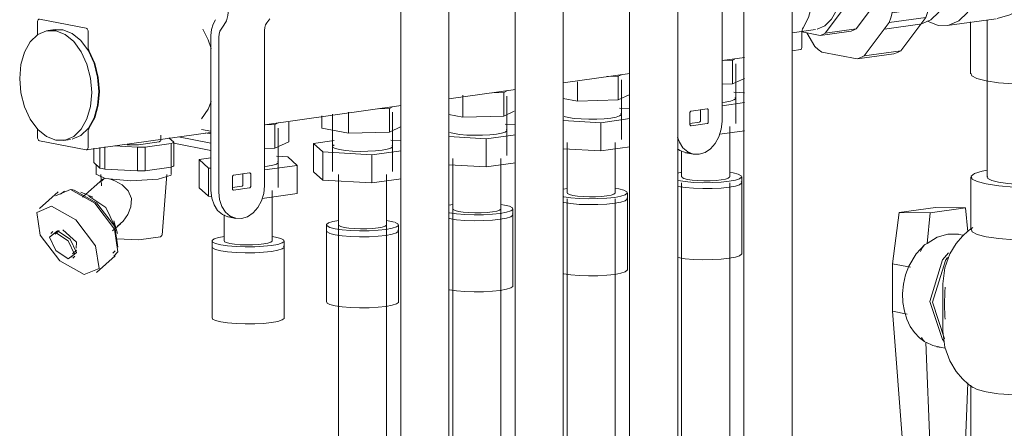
# Model space of a CAD drawing. Header units: millimetres. Extents: x 38570 to 76040, y -5041 to 9267.
# Tile 75 of 168: x 50577 to 50904, y 11 to 147. Entities that reach past the tile are written whole.
import ezdxf

# ---------------------------------------------------------------- set-up
doc = ezdxf.new("R2010")
doc.units = ezdxf.units.MM
doc.layers.add('M-EQPM-____-OTLN', color=50, linetype='Continuous', lineweight=20)
doc.layers.add('P-PIPE-____-OTLN', color=3, linetype='Continuous', lineweight=20)

# ---------------------------------------------------------------- blocks, each defined once
blk = doc.blocks.new('ADSK_Коллектор с регулирующими клапанами и расходомерами - N5-1658201-3D Отопление left')
at = {"layer": 'M-EQPM-____-OTLN'}
for p, q in [((50810.55, 164.6), (50810.55, 112.97)), ((50582.77, 146.15), (50582.77, 141.84)), ((50598.99, 144), (50583.42, 147.01)), ((50643.84, 143.73), (50644.8, 145)), ((50660.03, 147.14), (50659.07, 145.86)), ((50588.63, 143.6), (50586.27, 143.27)), ((50599.63, 137.79), (50599.63, 142.88)), ((50640.49, 141.59), (50640.49, 89.96)), ((50643.08, 89.46), (50643.08, 141.08)), ((50658.31, 143.22), (50658.31, 91.59)), ((50837.14, 142.86), (50837.14, 137.76)), ((50833.84, 136.51), (50836.63, 136.9)), ((50810.55, 133.24), (50817.99, 134.28)), ((50811.15, 133.27), (50814.05, 133.36)), ((50814.05, 133.36), (50814.67, 133.65)), ((50814.05, 133.36), (50814.05, 125.47)), ((50815.11, 112.31), (50815.11, 132.14)), ((50757.71, 125.82), (50779.93, 128.94)), ((50772.24, 127.91), (50775.99, 128.02)), ((50775.99, 128.02), (50777.05, 128.51)), ((50775.99, 128.02), (50775.99, 120.13)), ((50762.41, 119.72), (50762.41, 126.14)), ((50777.05, 106.97), (50777.05, 126.79)), ((50814.05, 125.47), (50810.55, 125.37)), ((50817.99, 127.29), (50814.05, 125.47)), ((50719.65, 120.47), (50741.87, 123.59)), ((50724.35, 114.37), (50724.35, 121.68)), ((50734.18, 122.56), (50737.92, 122.67)), ((50737.92, 122.67), (50739.21, 123.27)), ((50737.92, 122.67), (50737.92, 114.78)), ((50738.99, 101.62), (50738.99, 121.45)), ((50779.93, 121.95), (50775.99, 120.13)), ((50817.99, 122.56), (50814.53, 122.77)), ((50658.31, 111.86), (50703.81, 118.25)), ((50762.41, 119.72), (50757.71, 120.63)), ((50775.99, 120.13), (50762.41, 119.72)), ((50810.55, 118.21), (50817.99, 119.26)), ((50811.6, 119.44), (50810.59, 119.32)), ((50677.35, 110.76), (50677.35, 114.87)), ((50680.93, 115.37), (50680.93, 96.28)), ((50686.29, 109.03), (50686.29, 116.12)), ((50696.11, 117.22), (50699.86, 117.33)), ((50699.86, 117.33), (50700.93, 117.82)), ((50699.86, 117.33), (50699.86, 109.44)), ((50700.93, 96.28), (50700.93, 116.1)), ((50724.35, 114.37), (50719.65, 115.29)), ((50737.92, 114.78), (50724.35, 114.37)), ((50741.42, 116.4), (50737.92, 114.78)), ((50779.93, 117.22), (50776.47, 117.42)), ((50799.89, 111.97), (50799.89, 115.91)), ((50800.28, 116.46), (50805.6, 117.21)), ((50803.39, 113.32), (50803.39, 116.9)), ((50805.98, 116.77), (50805.98, 112.82)), ((50658.69, 111.89), (50661.8, 111.99)), ((50661.8, 111.99), (50662.87, 112.48)), ((50661.8, 111.99), (50661.8, 104.1)), ((50666.44, 106.24), (50666.44, 112.69)), ((50741.87, 111.88), (50738.41, 112.08)), ((50757.71, 113.27), (50770.18, 112.54)), ((50770.18, 112.54), (50779.93, 113.91)), ((50770.18, 103.17), (50770.18, 112.54)), ((50799.89, 112.34), (50803.01, 112.78)), ((50805.6, 112.27), (50800.28, 111.53)), ((50582.77, 110.43), (50582.77, 107.68)), ((50599.12, 103.55), (50640.38, 109.35)), ((50599.63, 104.42), (50599.63, 109.51)), ((50623.8, 106.65), (50623.8, 108.38)), ((50637.37, 110.32), (50640.49, 109.71)), ((50638.72, 109.16), (50640.49, 108.82)), ((50662.86, 90.94), (50662.86, 110.76)), ((50686.29, 109.03), (50677.35, 110.76)), ((50699.86, 109.44), (50686.29, 109.03)), ((50703.81, 111.26), (50699.86, 109.44)), ((50732.12, 107.2), (50741.87, 108.57)), ((50817.99, 109.89), (50809.79, 108.73)), ((50813.11, 94.56), (50813.11, 111.32)), ((50583.42, 106.57), (50598.99, 103.56)), ((50591.42, 106.63), (50593.78, 106.96)), ((50618.55, 104.47), (50627.27, 105.69)), ((50628.13, 106.09), (50626.5, 107.56)), ((50627.27, 97.8), (50627.27, 105.69)), ((50628.11, 105.7), (50640.49, 103.3)), ((50628.13, 98.2), (50628.13, 106.09)), ((50640.49, 105.77), (50629.73, 107.85)), ((50666.44, 106.24), (50661.8, 104.1)), ((50681.5, 106.59), (50674.61, 105.62)), ((50674.61, 105.62), (50677.74, 102.81)), ((50674.61, 96.25), (50674.61, 105.62)), ((50703.81, 106.53), (50700.35, 106.73)), ((50719.65, 107.93), (50732.12, 107.2)), ((50732.12, 97.83), (50732.12, 107.2)), ((50759.05, 105.98), (50759.05, 89.21)), ((50775.05, 89.21), (50775.05, 105.98)), ((50601.47, 99.31), (50601.47, 104.04)), ((50603.54, 97.46), (50603.54, 104.33)), ((50605.22, 97.13), (50605.22, 104.57)), ((50608.31, 104.84), (50616.01, 104.39)), ((50616.01, 104.39), (50616.01, 96.5)), ((50618.55, 96.58), (50618.55, 104.47)), ((50661.8, 104.1), (50658.31, 103.99)), ((50677.74, 102.81), (50694.06, 101.86)), ((50677.74, 93.44), (50677.74, 102.81)), ((50694.06, 101.86), (50703.81, 103.22)), ((50694.06, 92.49), (50694.06, 101.86)), ((50770.18, 103.17), (50757.71, 103.9)), ((50779.93, 104.54), (50770.18, 103.17)), ((50797.11, 103.22), (50797.11, 94.56)), ((50798.45, 102.58), (50801.04, 102.08)), ((50603.54, 97.46), (50601.47, 99.31)), ((50602.3, 98.76), (50602.3, 95.31)), ((50627.3, 95.31), (50627.3, 98.76)), ((50640.49, 100.83), (50636.54, 100.28)), ((50636.54, 100.28), (50639.68, 97.47)), ((50636.54, 90.91), (50636.54, 100.28)), ((50658.31, 96.84), (50669.18, 98.36)), ((50666.05, 101.17), (50662.29, 101.39)), ((50669.18, 98.36), (50666.05, 101.17)), ((50669.18, 88.99), (50669.18, 98.36)), ((50732.12, 97.83), (50719.65, 98.56)), ((50720.99, 100.64), (50720.99, 83.87)), ((50741.87, 99.2), (50732.12, 97.83)), ((50736.99, 83.87), (50736.99, 100.64)), ((50602.34, 95.47), (50605.29, 93.97)), ((50603.8, 95.28), (50604.08, 91.59)), ((50616.01, 96.5), (50605.22, 97.13)), ((50627.27, 97.8), (50618.55, 96.58)), ((50624.3, 75.07), (50625.8, 95.28)), ((50639.68, 97.47), (50640.49, 97.42)), ((50639.68, 88.1), (50639.68, 97.47)), ((50648.03, 95.08), (50653.36, 95.83)), ((50651.14, 91.95), (50651.14, 95.52)), ((50653.74, 95.39), (50653.74, 91.45)), ((50659.35, 98.06), (50658.34, 97.94)), ((50677.74, 93.44), (50674.61, 96.25)), ((50682.93, 95.29), (50682.93, 78.53)), ((50698.93, 78.53), (50698.93, 95.29)), ((50797.23, 96.05), (50795.71, 95.79)), ((50604.49, 93.72), (50597.76, 87.73)), ((50604.92, 93.95), (50604.16, 93.2)), ((50647.65, 90.59), (50647.65, 94.54)), ((50694.06, 92.49), (50677.74, 93.44)), ((50703.81, 93.85), (50694.06, 92.49)), ((50817.11, 92.58), (50816.91, 92.94)), ((50816.91, 92.94), (50817.11, 92.58)), ((50817.11, 92.58), (50817.11, 94.56)), ((50817.11, 68.91), (50817.11, 92.58)), ((50589.68, 89.58), (50583.42, 84.02)), ((50593.72, 90.34), (50588.78, 88.26)), ((50591.27, 89.46), (50590.44, 88.72)), ((50591.73, 89.79), (50591.27, 89.46)), ((50594.98, 90.15), (50594.13, 90.27)), ((50601.13, 87.73), (50597.16, 89.45)), ((50639.68, 88.1), (50636.54, 90.91)), ((50647.65, 90.96), (50650.76, 91.4)), ((50653.36, 90.9), (50648.03, 90.15)), ((50669.18, 88.99), (50657.54, 87.36)), ((50660.86, 73.18), (50660.86, 89.95)), ((50759.17, 90.7), (50757.65, 90.44)), ((50779.05, 87.24), (50779.05, 89.21)), ((50640.68, 88.04), (50639.68, 88.1)), ((50721.11, 85.36), (50719.59, 85.1)), ((50779.05, 87.24), (50778.85, 87.6)), ((50778.85, 87.6), (50779.05, 87.24)), ((50779.05, 63.57), (50779.05, 87.24)), ((50740.99, 81.9), (50740.79, 82.25)), ((50740.79, 82.25), (50740.99, 81.9)), ((50740.99, 81.9), (50740.99, 83.87)), ((50607.72, 76.52), (50610.44, 78.93)), ((50609.36, 75.72), (50608.12, 79.87)), ((50644.86, 81.84), (50644.86, 73.18)), ((50646.2, 81.21), (50648.79, 80.71)), ((50740.99, 58.22), (50740.99, 81.9)), ((50587.91, 76.31), (50587.25, 75.72)), ((50589.47, 76.6), (50587.43, 74.99)), ((50589.97, 76.64), (50588.65, 75.47)), ((50678.93, 78.53), (50678.93, 76.55)), ((50678.93, 76.55), (50678.93, 52.88)), ((50702.92, 76.55), (50702.73, 76.91)), ((50702.73, 76.91), (50702.92, 76.55)), ((50702.93, 76.55), (50702.93, 78.53)), ((50702.93, 52.88), (50702.93, 76.55)), ((50640.86, 73.18), (50640.86, 71.21)), ((50664.86, 71.21), (50664.86, 73.18)), ((50594.47, 68.92), (50595.79, 70.09)), ((50607.85, 69.14), (50608.67, 69.87)), ((50640.86, 71.21), (50640.86, 47.54)), ((50664.86, 71.21), (50664.67, 71.57)), ((50664.67, 71.57), (50664.86, 71.21)), ((50664.86, 47.54), (50664.86, 71.21)), ((50594.56, 67.5), (50595.22, 68.08)), ((50602.35, 62.71), (50608.61, 68.28))]:
    blk.add_line(p, q, dxfattribs=at)
for points in [[(50837.5, 169.71, 0), (50839.33, 165.58, 0), (50840.48, 161, 0), (50840.87, 156.28, 0), (50840.48, 151.7, 0), (50839.33, 147.57, 0), (50837.5, 144.15, 0)], [(50644.8, 145, 0), (50645.63, 146.48, 0), (50646.15, 148.28, 0), (50646.32, 150.29, 0)], [(50583.42, 147.01, 0), (50583.25, 147.01, 0), (50583.1, 146.94, 0), (50582.96, 146.81, 0), (50582.86, 146.62, 0), (50582.8, 146.4, 0), (50582.77, 146.15, 0)], [(50642.01, 146.87, 0), (50641.18, 145.4, 0), (50640.66, 143.59, 0), (50640.49, 141.59, 0)], [(50659.07, 145.86, 0), (50658.65, 145.13, 0), (50658.39, 144.23, 0), (50658.31, 143.22, 0)], [(50600.84, 122.63, 0), (50600.43, 127.43, 0), (50599.23, 132.06, 0), (50597.33, 136.21, 0), (50594.84, 139.59, 0), (50591.95, 141.98, 0), (50588.84, 143.2, 0), (50585.74, 143.18, 0), (50582.85, 141.91, 0), (50580.36, 139.49, 0), (50578.45, 136.08, 0), (50577.26, 131.92, 0), (50576.85, 127.27, 0)], [(50587.34, 143.3, 0), (50588.1, 143.51, 0), (50591.2, 143.53, 0), (50594.31, 142.31, 0), (50597.2, 139.92, 0), (50599.69, 136.54, 0), (50601.59, 132.4, 0), (50602.79, 127.76, 0), (50603.2, 122.96, 0)], [(50599.63, 142.88, 0), (50599.61, 143.14, 0), (50599.55, 143.39, 0), (50599.44, 143.62, 0), (50599.31, 143.8, 0), (50599.15, 143.93, 0), (50598.99, 144, 0)], [(50637.74, 143.7, 0), (50639.52, 140.2, 0), (50640.57, 137.29, 0)], [(50643.08, 141.08, 0), (50643.17, 142.09, 0), (50643.43, 142.99, 0), (50643.84, 143.73, 0)], [(50837.5, 144.15, 0), (50837.3, 143.78, 0), (50837.18, 143.34, 0), (50837.14, 142.86, 0)], [(50599.99, 136.36, 0), (50599.8, 136.8, 0), (50599.68, 137.29, 0), (50599.63, 137.79, 0)], [(50837.14, 137.76, 0), (50837.12, 137.51, 0), (50837.05, 137.29, 0), (50836.95, 137.1, 0), (50836.81, 136.97, 0), (50836.66, 136.9, 0), (50836.63, 136.9, 0)], [(50599.99, 110.8, 0), (50601.82, 114.22, 0), (50602.97, 118.35, 0), (50603.36, 122.93, 0), (50602.97, 127.66, 0), (50601.82, 132.23, 0), (50599.99, 136.36, 0)], [(50576.85, 127.27, 0), (50577.26, 122.47, 0), (50578.45, 117.84, 0), (50580.36, 113.69, 0), (50582.85, 110.31, 0), (50585.74, 107.93, 0), (50588.84, 106.7, 0), (50591.95, 106.72, 0), (50594.84, 107.99, 0), (50597.33, 110.41, 0), (50599.23, 113.82, 0), (50600.43, 117.99, 0), (50600.84, 122.63, 0)], [(50603.2, 122.96, 0), (50602.79, 118.32, 0), (50601.59, 114.15, 0), (50599.69, 110.74, 0), (50597.2, 108.32, 0), (50594.31, 107.06, 0)], [(50640.57, 119.59, 0), (50639.52, 117.08, 0), (50637.37, 113.84, 0)], [(50814.95, 120.99, 0), (50815.08, 120.56, 0), (50814.53, 120.14, 0), (50813.34, 119.76, 0), (50811.6, 119.44, 0)], [(50776.88, 115.65, 0), (50777.02, 115.22, 0), (50776.47, 114.8, 0), (50775.28, 114.42, 0), (50773.53, 114.1, 0)], [(50799.89, 115.91, 0), (50799.91, 116.04, 0), (50799.95, 116.16, 0), (50800.01, 116.28, 0), (50800.09, 116.37, 0), (50800.18, 116.43, 0), (50800.28, 116.46, 0)], [(50805.6, 117.21, 0), (50805.7, 117.2, 0), (50805.79, 117.17, 0), (50805.87, 117.1, 0), (50805.93, 117.01, 0), (50805.97, 116.89, 0), (50805.98, 116.77, 0)], [(50773.53, 114.1, 0), (50771.34, 113.86, 0), (50768.86, 113.73, 0), (50766.25, 113.71, 0), (50763.7, 113.8, 0), (50761.37, 113.99, 0), (50759.44, 114.28, 0), (50758.02, 114.64, 0)], [(50800.28, 111.53, 0), (50800.18, 111.53, 0), (50800.09, 111.57, 0), (50800.01, 111.63, 0), (50799.95, 111.73, 0), (50799.91, 111.84, 0), (50799.89, 111.97, 0)], [(50802.94, 102.04, 0), (50804.91, 102.65, 0), (50806.75, 103.89, 0), (50808.32, 105.68, 0), (50809.53, 107.89, 0), (50810.29, 110.38, 0), (50810.55, 112.97, 0)], [(50803.01, 112.78, 0), (50803.11, 112.81, 0), (50803.2, 112.87, 0), (50803.28, 112.96, 0), (50803.34, 113.07, 0), (50803.38, 113.19, 0), (50803.39, 113.32, 0)], [(50805.98, 112.82, 0), (50805.97, 112.69, 0), (50805.93, 112.57, 0), (50805.87, 112.46, 0), (50805.79, 112.37, 0), (50805.7, 112.3, 0), (50805.6, 112.27, 0)], [(50599.63, 109.51, 0), (50599.68, 110, 0), (50599.8, 110.44, 0), (50599.99, 110.8, 0)], [(50735.47, 108.75, 0), (50733.28, 108.52, 0), (50730.8, 108.39, 0), (50728.19, 108.36, 0), (50725.64, 108.45, 0), (50723.31, 108.65, 0), (50721.37, 108.94, 0), (50719.96, 109.3, 0)], [(50738.82, 110.31, 0), (50738.96, 109.88, 0), (50738.41, 109.45, 0), (50737.22, 109.07, 0), (50735.47, 108.75, 0)], [(50582.77, 107.68, 0), (50582.8, 107.42, 0), (50582.86, 107.17, 0), (50582.96, 106.95, 0), (50583.1, 106.76, 0), (50583.25, 106.63, 0), (50583.42, 106.57, 0)], [(50623.68, 106.57, 0), (50623.28, 106.15, 0), (50616.43, 105.19, 0), (50612.65, 105.24, 0)], [(50627.27, 105.69, 0), (50627.76, 105.89, 0), (50628.13, 106.09, 0)], [(50697.41, 103.41, 0), (50695.22, 103.17, 0), (50692.73, 103.04, 0), (50690.13, 103.02, 0), (50687.58, 103.11, 0), (50685.25, 103.31, 0), (50683.31, 103.59, 0), (50681.89, 103.96, 0), (50681.09, 104.36, 0), (50680.96, 104.79, 0), (50681.5, 105.22, 0)], [(50700.76, 104.96, 0), (50700.89, 104.53, 0), (50700.35, 104.11, 0), (50699.16, 103.73, 0), (50697.41, 103.41, 0)], [(50795.73, 107.73, 0), (50796.35, 106.04, 0), (50797.56, 104.17, 0), (50799.13, 102.82, 0), (50800.97, 102.1, 0), (50802.94, 102.04, 0)], [(50598.99, 103.56, 0), (50599.15, 103.56, 0), (50599.31, 103.63, 0), (50599.44, 103.76, 0), (50599.55, 103.94, 0), (50599.61, 104.17, 0), (50599.63, 104.42, 0)], [(50616.01, 104.39, 0), (50617.29, 104.42, 0), (50618.55, 104.47, 0)], [(50799.81, 102.49, 0), (50798.38, 102.6, 0), (50796.54, 103.33, 0), (50795.74, 103.91, 0)], [(50662.7, 99.62, 0), (50662.83, 99.19, 0), (50662.29, 98.77, 0), (50661.1, 98.38, 0), (50659.35, 98.06, 0)], [(50605.22, 97.13, 0), (50604.33, 97.29, 0), (50603.54, 97.46, 0)], [(50605.29, 93.97, 0), (50613.81, 93.25, 0), (50622.91, 93.74, 0), (50627.26, 95.14, 0)], [(50618.55, 96.58, 0), (50617.29, 96.53, 0), (50616.01, 96.5, 0)], [(50628.13, 98.2, 0), (50627.76, 98, 0), (50627.27, 97.8, 0)], [(50647.65, 94.54, 0), (50647.66, 94.67, 0), (50647.7, 94.79, 0), (50647.76, 94.9, 0), (50647.84, 94.99, 0), (50647.93, 95.05, 0), (50648.03, 95.08, 0)], [(50653.36, 95.83, 0), (50653.46, 95.83, 0), (50653.55, 95.79, 0), (50653.63, 95.72, 0), (50653.69, 95.63, 0), (50653.72, 95.52, 0), (50653.74, 95.39, 0)], [(50812.89, 93.05, 0), (50814.99, 93.43, 0), (50816.42, 93.89, 0), (50817.07, 94.4, 0), (50816.91, 94.91, 0), (50815.95, 95.41, 0), (50814.25, 95.84, 0), (50813.26, 96.01, 0)], [(50609.37, 78.15, 0), (50611.27, 79.77, 0), (50612.81, 81.98, 0), (50613.83, 84.54, 0), (50614.02, 87.31, 0), (50612.94, 89.9, 0), (50610.9, 91.9, 0), (50608.56, 93.25, 0), (50606.73, 93.89, 0)], [(50650.76, 91.4, 0), (50650.86, 91.43, 0), (50650.95, 91.49, 0), (50651.03, 91.58, 0), (50651.09, 91.69, 0), (50651.13, 91.82, 0), (50651.14, 91.95, 0)], [(50795.98, 93.27, 0), (50798.3, 92.93, 0), (50801.09, 92.69, 0), (50804.15, 92.59, 0), (50807.28, 92.61, 0), (50810.26, 92.77, 0), (50812.89, 93.05, 0)], [(50810.3, 93.55, 0), (50808.55, 93.37, 0), (50806.56, 93.26, 0), (50804.47, 93.24, 0), (50802.43, 93.31, 0), (50800.57, 93.47, 0), (50799.02, 93.7, 0), (50797.89, 93.99, 0), (50797.24, 94.32, 0), (50797.14, 94.66, 0)], [(50813.08, 94.45, 0), (50812.65, 94.12, 0), (50811.7, 93.81, 0), (50810.3, 93.55, 0)], [(50812.89, 91.08, 0), (50814.99, 91.46, 0), (50816.42, 91.92, 0), (50817.07, 92.43, 0)], [(50817.07, 92.43, 0), (50816.42, 91.92, 0), (50814.99, 91.46, 0), (50812.89, 91.08, 0)], [(50608.22, 68.08, 0), (50609.51, 69.6, 0), (50608.39, 77.14, 0), (50601.84, 85.73, 0), (50593.72, 90.34, 0)], [(50609.5, 71.08, 0), (50608.46, 78.02, 0), (50602.45, 85.92, 0), (50594.98, 90.15, 0)], [(50647.56, 81.11, 0), (50646.13, 81.22, 0), (50644.29, 81.95, 0), (50642.72, 83.3, 0), (50641.51, 85.17, 0), (50640.75, 87.44, 0), (50640.49, 89.96, 0)], [(50643.08, 89.46, 0), (50643.34, 86.94, 0), (50644.1, 84.67, 0), (50645.31, 82.79, 0), (50646.89, 81.45, 0), (50648.72, 80.72, 0), (50650.69, 80.66, 0)], [(50648.03, 90.15, 0), (50647.93, 90.15, 0), (50647.84, 90.19, 0), (50647.76, 90.26, 0), (50647.7, 90.35, 0), (50647.66, 90.46, 0), (50647.65, 90.59, 0)], [(50650.69, 80.66, 0), (50652.66, 81.27, 0), (50654.5, 82.52, 0), (50656.08, 84.31, 0), (50657.29, 86.52, 0), (50658.05, 89, 0), (50658.31, 91.59, 0)], [(50653.74, 91.45, 0), (50653.72, 91.32, 0), (50653.69, 91.19, 0), (50653.63, 91.08, 0), (50653.55, 90.99, 0), (50653.46, 90.93, 0), (50653.36, 90.9, 0)], [(50772.24, 88.21, 0), (50770.48, 88.02, 0), (50768.5, 87.92, 0), (50766.41, 87.9, 0), (50764.37, 87.97, 0), (50762.51, 88.13, 0), (50760.96, 88.36, 0), (50759.82, 88.65, 0), (50759.18, 88.97, 0), (50759.07, 89.32, 0)], [(50775.02, 89.11, 0), (50774.59, 88.77, 0), (50773.64, 88.46, 0), (50772.24, 88.21, 0)], [(50774.83, 87.71, 0), (50776.93, 88.09, 0), (50778.36, 88.55, 0), (50779.01, 89.06, 0), (50778.85, 89.57, 0), (50777.89, 90.06, 0), (50776.18, 90.5, 0), (50775.05, 90.69, 0)], [(50795.98, 91.3, 0), (50798.3, 90.96, 0), (50801.09, 90.72, 0), (50804.15, 90.61, 0), (50807.28, 90.64, 0), (50810.26, 90.8, 0), (50812.89, 91.08, 0)], [(50812.89, 91.08, 0), (50810.26, 90.8, 0), (50807.28, 90.64, 0), (50804.15, 90.61, 0), (50801.09, 90.72, 0), (50798.3, 90.96, 0), (50795.98, 91.3, 0)], [(50608.38, 78.3, 0), (50605.52, 84.31, 0), (50599.88, 88.13, 0)], [(50736.77, 82.36, 0), (50738.87, 82.75, 0), (50740.29, 83.21, 0), (50740.95, 83.71, 0), (50740.79, 84.23, 0), (50739.82, 84.72, 0), (50738.12, 85.15, 0), (50736.99, 85.34, 0)], [(50757.91, 87.93, 0), (50760.24, 87.58, 0), (50763.03, 87.35, 0), (50766.09, 87.24, 0), (50769.22, 87.27, 0), (50772.2, 87.43, 0), (50774.83, 87.71, 0)], [(50757.91, 85.96, 0), (50760.24, 85.61, 0), (50763.03, 85.38, 0), (50766.09, 85.27, 0), (50769.22, 85.3, 0), (50772.2, 85.45, 0), (50774.83, 85.73, 0)], [(50774.83, 85.73, 0), (50772.2, 85.45, 0), (50769.22, 85.3, 0), (50766.09, 85.27, 0), (50763.03, 85.38, 0), (50760.24, 85.61, 0), (50757.91, 85.96, 0)], [(50774.83, 85.73, 0), (50776.93, 86.12, 0), (50778.36, 86.58, 0), (50779.01, 87.08, 0)], [(50779.01, 87.08, 0), (50778.36, 86.58, 0), (50776.93, 86.12, 0), (50774.83, 85.73, 0)], [(50587.46, 84.78, 0), (50582.51, 82.7, 0), (50583.64, 75.15, 0), (50590.18, 66.56, 0), (50598.31, 61.96, 0)], [(50598.31, 61.96, 0), (50603.25, 64.03, 0), (50602.12, 71.58, 0), (50595.58, 80.17, 0), (50587.46, 84.78, 0)], [(50719.85, 82.59, 0), (50722.18, 82.24, 0), (50724.97, 82.01, 0), (50728.03, 81.9, 0), (50731.16, 81.92, 0), (50734.14, 82.08, 0), (50736.77, 82.36, 0)], [(50734.17, 82.87, 0), (50732.42, 82.68, 0), (50730.43, 82.57, 0), (50728.35, 82.55, 0), (50726.31, 82.63, 0), (50724.45, 82.78, 0), (50722.9, 83.01, 0), (50721.76, 83.3, 0), (50721.12, 83.63, 0), (50721.01, 83.97, 0)], [(50736.96, 83.76, 0), (50736.52, 83.43, 0), (50735.57, 83.12, 0), (50734.17, 82.87, 0)], [(50683.04, 80.02, 0), (50681.04, 79.65, 0), (50679.62, 79.19, 0), (50678.96, 78.68, 0), (50679.12, 78.17, 0), (50680.09, 77.68, 0), (50681.79, 77.24, 0), (50684.12, 76.9, 0), (50686.91, 76.66, 0), (50689.97, 76.55, 0), (50693.1, 76.58, 0), (50696.08, 76.74, 0), (50698.71, 77.02, 0)], [(50698.71, 77.02, 0), (50700.81, 77.4, 0), (50702.23, 77.86, 0), (50702.89, 78.37, 0), (50702.73, 78.88, 0), (50701.76, 79.37, 0)], [(50701.62, 79.42, 0), (50700.06, 79.81, 0), (50698.93, 80, 0)], [(50719.85, 80.61, 0), (50722.18, 80.27, 0), (50724.97, 80.03, 0), (50728.03, 79.93, 0), (50731.16, 79.95, 0), (50734.14, 80.11, 0), (50736.77, 80.39, 0)], [(50736.77, 80.39, 0), (50734.14, 80.11, 0), (50731.16, 79.95, 0), (50728.03, 79.93, 0), (50724.97, 80.03, 0), (50722.18, 80.27, 0), (50719.85, 80.61, 0)], [(50736.77, 80.39, 0), (50738.87, 80.77, 0), (50740.29, 81.23, 0), (50740.95, 81.74, 0)], [(50740.95, 81.74, 0), (50740.29, 81.23, 0), (50738.87, 80.77, 0), (50736.77, 80.39, 0)], [(50588.81, 76.01, 0), (50586.77, 74.41, 0), (50588.86, 70, 0), (50593, 67.2, 0)], [(50593, 67.2, 0), (50595.04, 68.81, 0), (50592.95, 73.21, 0), (50588.81, 76.01, 0)], [(50593.85, 67.8, 0), (50595.7, 69.39, 0), (50593.61, 73.8, 0), (50589.47, 76.6, 0)], [(50595.61, 70.77, 0), (50595.72, 72.82, 0), (50591.21, 76.87, 0)], [(50678.96, 76.71, 0), (50679.12, 76.19, 0), (50679.98, 75.74, 0)], [(50679.98, 75.74, 0), (50679.12, 76.19, 0), (50678.96, 76.71, 0)], [(50680.09, 75.7, 0), (50681.79, 75.27, 0), (50684.12, 74.92, 0), (50686.91, 74.69, 0), (50689.97, 74.58, 0), (50693.1, 74.61, 0), (50696.08, 74.77, 0), (50698.71, 75.05, 0)], [(50698.71, 75.05, 0), (50696.08, 74.77, 0), (50693.1, 74.61, 0), (50689.97, 74.58, 0), (50686.91, 74.69, 0), (50684.12, 74.92, 0), (50681.79, 75.27, 0), (50680.09, 75.7, 0)], [(50696.11, 77.52, 0), (50694.36, 77.33, 0), (50692.37, 77.23, 0), (50690.29, 77.21, 0), (50688.25, 77.28, 0), (50686.39, 77.44, 0), (50684.84, 77.67, 0), (50683.7, 77.96, 0), (50683.06, 78.29, 0), (50682.95, 78.63, 0)], [(50698.9, 78.42, 0), (50698.46, 78.08, 0), (50697.51, 77.78, 0), (50696.11, 77.52, 0)], [(50698.71, 75.05, 0), (50700.81, 75.43, 0), (50702.23, 75.89, 0), (50702.89, 76.4, 0)], [(50702.89, 76.4, 0), (50702.23, 75.89, 0), (50700.81, 75.43, 0), (50698.71, 75.05, 0)], [(50609.19, 73.88, 0), (50616.52, 73.55, 0), (50623.75, 74.56, 0), (50624.18, 74.99, 0)], [(50644.98, 74.67, 0), (50642.98, 74.3, 0), (50641.56, 73.84, 0), (50640.9, 73.34, 0), (50641.06, 72.82, 0), (50642.03, 72.33, 0), (50643.73, 71.9, 0), (50646.05, 71.55, 0), (50648.84, 71.32, 0), (50651.91, 71.21, 0), (50655.04, 71.24, 0), (50658.02, 71.4, 0), (50660.65, 71.68, 0)], [(50658.05, 72.18, 0), (50656.3, 71.99, 0), (50654.31, 71.88, 0), (50652.23, 71.87, 0), (50650.18, 71.94, 0), (50648.32, 72.1, 0), (50646.77, 72.33, 0), (50645.64, 72.62, 0), (50645, 72.94, 0), (50644.89, 73.29, 0)], [(50660.84, 73.08, 0), (50660.4, 72.74, 0), (50659.45, 72.43, 0), (50658.05, 72.18, 0)], [(50660.65, 71.68, 0), (50662.74, 72.06, 0), (50664.17, 72.52, 0), (50664.83, 73.02, 0), (50664.67, 73.54, 0), (50663.7, 74.03, 0), (50662, 74.46, 0), (50660.86, 74.66, 0)], [(50640.9, 71.37, 0), (50641.06, 70.85, 0), (50642.03, 70.36, 0), (50643.73, 69.93, 0), (50646.05, 69.58, 0), (50648.84, 69.35, 0), (50651.91, 69.24, 0), (50655.04, 69.26, 0), (50658.02, 69.42, 0), (50660.65, 69.7, 0)], [(50660.65, 69.7, 0), (50658.02, 69.42, 0), (50655.04, 69.26, 0), (50651.91, 69.24, 0), (50648.84, 69.35, 0), (50646.05, 69.58, 0), (50643.73, 69.93, 0), (50642.03, 70.36, 0), (50641.06, 70.85, 0), (50640.9, 71.37, 0)], [(50660.65, 69.7, 0), (50662.74, 70.09, 0), (50664.17, 70.55, 0), (50664.83, 71.05, 0)], [(50664.83, 71.05, 0), (50664.17, 70.55, 0), (50662.74, 70.09, 0), (50660.65, 69.7, 0)], [(50817.11, 68.91, 0), (50817.07, 68.75, 0), (50816.42, 68.25, 0), (50814.99, 67.79, 0), (50812.89, 67.41, 0)], [(50812.89, 67.41, 0), (50810.26, 67.13, 0), (50807.28, 66.97, 0), (50804.15, 66.94, 0), (50801.09, 67.05, 0), (50798.3, 67.28, 0), (50795.98, 67.63, 0)], [(50774.83, 62.06, 0), (50772.2, 61.78, 0), (50769.22, 61.62, 0), (50766.09, 61.6, 0), (50763.03, 61.71, 0), (50760.24, 61.94, 0), (50757.91, 62.29, 0)], [(50779.05, 63.57, 0), (50779.01, 63.41, 0), (50778.36, 62.91, 0), (50776.93, 62.45, 0), (50774.83, 62.06, 0)], [(50736.77, 56.72, 0), (50734.14, 56.44, 0), (50731.16, 56.28, 0), (50728.03, 56.25, 0), (50724.97, 56.36, 0), (50722.18, 56.6, 0), (50719.85, 56.94, 0)], [(50740.99, 58.22, 0), (50740.95, 58.07, 0), (50740.29, 57.56, 0), (50738.87, 57.1, 0), (50736.77, 56.72, 0)], [(50698.71, 51.38, 0), (50696.08, 51.09, 0), (50693.1, 50.94, 0), (50689.97, 50.91, 0), (50686.91, 51.02, 0), (50684.12, 51.25, 0), (50681.79, 51.6, 0), (50680.09, 52.03, 0), (50679.12, 52.52, 0), (50678.96, 53.04, 0)], [(50702.92, 52.88, 0), (50702.89, 52.72, 0), (50702.23, 52.22, 0), (50700.81, 51.76, 0), (50698.71, 51.38, 0)], [(50660.65, 46.03, 0), (50658.02, 45.75, 0), (50655.04, 45.59, 0), (50651.91, 45.57, 0), (50648.84, 45.67, 0), (50646.05, 45.91, 0), (50643.73, 46.25, 0), (50642.03, 46.69, 0), (50641.06, 47.18, 0), (50640.9, 47.69, 0)], [(50664.86, 47.54, 0), (50664.83, 47.38, 0), (50664.17, 46.87, 0), (50662.74, 46.41, 0), (50660.65, 46.03, 0)]]:
    blk.add_polyline3d(points, dxfattribs=at)
blk = doc.blocks.new('ADSK_Полипропилен_Муфта разъемная НР - 32 х 1_-V34-3D Отопление left')
at = {"layer": 'P-PIPE-____-OTLN', "color": 10}
for p, q in [((50843.73, 189.34), (50855.91, 191.05)), ((50855.91, 191.05), (50867.74, 188.76)), ((50841.45, 188.35), (50833.84, 178.25)), ((50855.56, 187.05), (50843.73, 189.34)), ((50867.74, 188.76), (50855.56, 187.05)), ((50857.84, 185.18), (50870.02, 186.89)), ((50870.02, 186.89), (50878.39, 172.54)), ((50866.21, 170.83), (50857.84, 185.18)), ((50870.88, 184.49), (50859.08, 182.84)), ((50845.8, 180.06), (50835.52, 178.62)), ((50843.21, 177.13), (50835.52, 178.62)), ((50843.21, 177.13), (50853.48, 178.58)), ((50855.18, 177.18), (50844.9, 175.74)), ((50845.8, 180.06), (50853.48, 178.58)), ((50855.18, 177.18), (50860.61, 167.87)), ((50837.05, 176.61), (50833.72, 176.14)), ((50850.34, 166.42), (50844.9, 175.74)), ((50878.39, 172.54), (50866.21, 170.83)), ((50850.34, 166.42), (50860.61, 167.87)), ((50867.15, 167.18), (50879.33, 168.89)), ((50867.15, 149.18), (50867.15, 167.18)), ((50879.33, 168.89), (50879.33, 150.89)), ((50861.32, 165.15), (50851.04, 163.71)), ((50861.32, 165.15), (50861.32, 153.46)), ((50851.04, 152.02), (50851.04, 163.71)), ((50860.61, 151.02), (50850.34, 149.58)), ((50851.04, 152.02), (50861.32, 153.46)), ((50860.61, 151.02), (50855.18, 143.81)), ((50879.33, 150.89), (50867.15, 149.18)), ((50844.9, 142.37), (50850.34, 149.58)), ((50866.21, 145.89), (50878.39, 147.6)), ((50878.39, 147.6), (50870.02, 136.5)), ((50857.84, 134.79), (50866.21, 145.89)), ((50864.57, 143.72), (50876.37, 145.38)), ((50833.84, 142.53), (50841.68, 143.64)), ((50837.14, 142.8), (50843.21, 141.63)), ((50838.81, 142.48), (50841.45, 137.96)), ((50853.48, 143.07), (50843.21, 141.63)), ((50844.9, 142.37), (50855.18, 143.81)), ((50843.73, 136.08), (50855.56, 133.79)), ((50855.56, 133.79), (50867.74, 135.5)), ((50870.02, 136.5), (50857.84, 134.79))]:
    blk.add_line(p, q, dxfattribs=at)
for points in [[(50843.73, 189.34, 0), (50842.57, 188.91, 0), (50841.45, 188.35, 0)], [(50857.84, 185.18, 0), (50856.72, 186.17, 0), (50855.56, 187.05, 0)], [(50867.74, 188.76, 0), (50868.89, 187.88, 0), (50870.02, 186.89, 0)], [(50871.42, 184.55, 0), (50873.62, 184.41, 0), (50876.94, 183.11, 0), (50880.03, 180.56, 0), (50882.68, 176.96, 0), (50884.71, 172.53, 0), (50885.99, 167.58, 0), (50886.43, 162.46, 0)], [(50835.52, 178.62, 0), (50834.66, 178.3, 0), (50833.83, 177.88, 0)], [(50844.9, 175.74, 0), (50844.07, 176.48, 0), (50843.21, 177.13, 0)], [(50853.48, 178.58, 0), (50854.35, 177.93, 0), (50855.18, 177.18, 0)], [(50837.08, 176.62, 0), (50839.37, 176.55, 0), (50842.16, 175.45, 0), (50844.76, 173.3, 0), (50847, 170.26, 0), (50848.72, 166.53, 0), (50849.8, 162.36, 0), (50850.16, 158.04, 0)], [(50867.15, 167.18, 0), (50866.72, 169.02, 0), (50866.21, 170.83, 0)], [(50878.39, 172.54, 0), (50878.9, 170.73, 0), (50879.33, 168.89, 0)], [(50860.61, 167.87, 0), (50861, 166.52, 0), (50861.32, 165.15, 0)], [(50851.04, 163.71, 0), (50850.72, 165.08, 0), (50850.34, 166.42, 0)], [(50886.43, 162.46, 0), (50885.99, 157.5, 0), (50884.71, 153.05, 0), (50882.68, 149.41, 0), (50880.03, 146.82, 0), (50876.94, 145.48, 0)], [(50850.16, 158.04, 0), (50849.8, 153.86, 0), (50848.72, 150.1, 0), (50847, 147.03, 0), (50844.76, 144.86, 0), (50842.16, 143.72, 0)], [(50850.34, 149.58, 0), (50850.72, 150.77, 0), (50851.04, 152.02, 0)], [(50861.32, 153.46, 0), (50861, 152.22, 0), (50860.61, 151.02, 0)], [(50879.33, 150.89, 0), (50878.9, 149.22, 0), (50878.39, 147.6, 0)], [(50866.21, 145.89, 0), (50866.72, 147.51, 0), (50867.15, 149.18, 0)], [(50843.21, 141.63, 0), (50844.07, 141.95, 0), (50844.9, 142.37, 0)], [(50855.18, 143.81, 0), (50854.35, 143.39, 0), (50853.48, 143.07, 0)], [(50841.45, 137.96, 0), (50842.57, 136.96, 0), (50843.73, 136.08, 0)], [(50855.56, 133.79, 0), (50856.72, 134.23, 0), (50857.84, 134.79, 0)], [(50870.02, 136.5, 0), (50868.89, 135.94, 0), (50867.74, 135.5, 0)]]:
    blk.add_polyline3d(points, dxfattribs=at)
blk = doc.blocks.new('ADSK_Полипропилен_Отвод - Универсальный-V40-3D Отопление left')
at = {"layer": 'P-PIPE-____-OTLN', "color": 10}
for p, q in [((50911.8, 192), (50879.44, 187.46)), ((50936.28, 128.79), (50936.28, 170.71)), ((50878.92, 146.33), (50882.43, 144.96)), ((50885.42, 144.88), (50901.79, 147.18)), ((50893.28, 146.1), (50893.28, 128.79))]:
    blk.add_line(p, q, dxfattribs=at)
for points in [[(50936.28, 170.71, 0), (50936.27, 171.38, 0), (50936.24, 172.05, 0), (50936.19, 172.73, 0), (50936.11, 173.42, 0), (50936.01, 174.11, 0), (50935.89, 174.81, 0), (50935.74, 175.51, 0), (50935.57, 176.23, 0), (50935.36, 176.94, 0), (50935.13, 177.67, 0), (50934.86, 178.4, 0), (50934.57, 179.14, 0), (50934.23, 179.88, 0), (50933.87, 180.62, 0), (50933.46, 181.36, 0), (50933.02, 182.11, 0), (50932.53, 182.85, 0), (50932, 183.59, 0), (50931.43, 184.32, 0), (50930.81, 185.05, 0), (50930.14, 185.76, 0), (50929.43, 186.45, 0), (50928.67, 187.13, 0), (50927.87, 187.77, 0), (50927.01, 188.4, 0), (50926.12, 188.98, 0), (50925.18, 189.54, 0), (50924.19, 190.04, 0), (50923.18, 190.51, 0), (50922.13, 190.92, 0), (50921.05, 191.28, 0), (50919.95, 191.58, 0), (50918.83, 191.83, 0), (50917.7, 192.01, 0), (50916.56, 192.14, 0), (50915.43, 192.2, 0), (50914.3, 192.21, 0), (50913.19, 192.15, 0), (50912.09, 192.04, 0), (50911.8, 192, 0)], [(50882.43, 187.38, 0), (50878.82, 187.35, 0), (50875.46, 185.88, 0), (50873.78, 184.47, 0)], [(50882.43, 144.96, 0), (50886.04, 144.99, 0), (50889.4, 146.46, 0), (50892.29, 149.27, 0), (50894.51, 153.23, 0), (50895.9, 158.08, 0), (50896.37, 163.47, 0), (50895.9, 169.05, 0), (50894.51, 174.44, 0), (50892.29, 179.26, 0), (50889.4, 183.19, 0), (50886.04, 185.96, 0), (50882.43, 187.38, 0)], [(50879.75, 181.93, 0), (50882.43, 181.95, 0), (50885.12, 180.89, 0), (50887.62, 178.83, 0), (50889.77, 175.91, 0), (50891.42, 172.32, 0), (50892.45, 168.32, 0), (50892.81, 164.16, 0)], [(50902.15, 147.23, 0), (50906.37, 148.48, 0), (50910.68, 150.66, 0), (50914.87, 153.48, 0), (50918.82, 156.75, 0), (50922.46, 160.33, 0), (50925.78, 164.1, 0), (50928.73, 168.02, 0)], [(50892.81, 164.16, 0), (50892.45, 160.15, 0), (50891.42, 156.54, 0), (50889.77, 153.59, 0), (50887.62, 151.5, 0), (50885.12, 150.41, 0)], [(50898.42, 126.5, 0), (50895.37, 127.27, 0), (50893.64, 128.15, 0), (50893.35, 129.08, 0)], [(50936.28, 128.79, 0), (50936.22, 128.51, 0), (50935.04, 127.61, 0), (50932.49, 126.78, 0), (50928.73, 126.1, 0), (50924.02, 125.59, 0), (50918.68, 125.31, 0), (50913.07, 125.26, 0), (50907.58, 125.46, 0), (50902.58, 125.88, 0), (50898.42, 126.5, 0)]]:
    blk.add_polyline3d(points, dxfattribs=at)
blk = doc.blocks.new('VTp_744_0 Кран шаровой ППР - VTp_744_0-1634584-3D Отопление left')
at = {"layer": 'P-PIPE-____-OTLN', "color": 10}
for p, q in [((50893.38, 94.45), (50893.38, 76.89)), ((50936.18, 76.89), (50936.18, 94.45)), ((50867.32, 65.57), (50869.51, 82.63)), ((50869.51, 82.63), (50881.6, 84.33)), ((50869.51, 82.63), (50879.8, 82.59)), ((50879.8, 82.59), (50878.84, 72.3)), ((50879.8, 82.59), (50891.53, 84.24)), ((50891.53, 84.24), (50881.6, 84.33)), ((50892.3, 76.23), (50891.53, 84.24)), ((50889.19, 75.41), (50885.67, 75.47)), ((50890.9, 75.08), (50889.29, 75.39)), ((50867.32, 49.79), (50867.32, 65.57)), ((50873.23, 64.43), (50867.32, 65.57)), ((50884.03, 58.94), (50884.03, 43.16)), ((50945.53, 43.16), (50945.53, 58.94)), ((50871.41, -4.84), (50867.32, 49.79)), ((50872.12, 48.86), (50867.32, 49.79)), ((50878.35, 39.43), (50880.29, -8.18)), ((50882.05, 37.98), (50884.92, 37.43)), ((50891.04, -6.67), (50892.36, 25.96)), ((50893.38, 25.21), (50893.38, 7.65)), ((50936.18, 7.65), (50936.18, 25.21)), ((50898.49, 22.92), (50902.45, 22.33)), ((50880.29, -8.18), (50871.41, -4.84)), ((50891.04, -6.67), (50880.29, -8.18))]:
    blk.add_line(p, q, dxfattribs=at)
for points in [[(50898.71, 96.78, 0), (50897.16, 96.45, 0), (50894.62, 95.63, 0), (50893.45, 94.73, 0), (50893.74, 93.81, 0), (50895.46, 92.94, 0), (50898.49, 92.16, 0)], [(50898.49, 92.16, 0), (50902.64, 91.55, 0), (50907.62, 91.13, 0), (50913.08, 90.93, 0), (50918.66, 90.98, 0), (50923.97, 91.26, 0), (50928.66, 91.76, 0), (50932.41, 92.45, 0), (50934.95, 93.27, 0), (50936.12, 94.17, 0), (50935.83, 95.09, 0), (50934.11, 95.96, 0), (50931.08, 96.74, 0)], [(50885.67, 75.47, 0), (50882.15, 74.42, 0), (50878.84, 72.3, 0)], [(50884.03, 58.94, 0), (50884.68, 64.28, 0), (50886.32, 68.85, 0), (50888.42, 72.33, 0), (50890.54, 74.83, 0), (50892.47, 76.59, 0), (50893.97, 77.72, 0)], [(50898.49, 74.61, 0), (50895.46, 75.38, 0), (50893.74, 76.25, 0), (50893.45, 77.17, 0)], [(50936.18, 76.89, 0), (50936.12, 76.61, 0), (50934.95, 75.71, 0), (50932.41, 74.89, 0), (50928.66, 74.21, 0)], [(50945.53, 58.94, 0), (50944.89, 64.28, 0), (50943.25, 68.85, 0), (50941.15, 72.33, 0), (50939.03, 74.83, 0), (50937.1, 76.59, 0), (50935.6, 77.72, 0)], [(50878.84, 72.3, 0), (50877.91, 71.9, 0), (50877.19, 70.87, 0), (50876.62, 69.62, 0)], [(50928.66, 74.21, 0), (50923.97, 73.71, 0), (50918.66, 73.42, 0), (50913.08, 73.38, 0), (50907.62, 73.57, 0), (50902.64, 73.99, 0), (50898.49, 74.61, 0)], [(50878.03, 39.57, 0), (50876.22, 40.93, 0), (50874.59, 42.66, 0), (50873.18, 44.73, 0), (50872.04, 47.13, 0), (50871.22, 49.81, 0), (50870.74, 52.7, 0), (50870.65, 55.74, 0), (50870.96, 58.83, 0), (50871.66, 61.88, 0), (50872.75, 64.79, 0), (50875.16, 68.91, 0), (50878.04, 72.02, 0)], [(50884.52, 39.66, 0), (50883.91, 40.32, 0), (50879.66, 53, 0), (50883.91, 66.89, 0), (50885.86, 69.23, 0)], [(50884.54, 40.54, 0), (50880.63, 52.82, 0), (50884.88, 66.7, 0), (50885.62, 67.69, 0)], [(50884.85, 57.75, 0), (50884.75, 56.22, 0), (50884.63, 52.04, 0), (50884.75, 48.05, 0), (50884.82, 47.09, 0)], [(50884.03, 43.16, 0), (50884.68, 37.82, 0), (50886.32, 33.25, 0), (50888.42, 29.77, 0), (50890.54, 27.27, 0), (50892.47, 25.51, 0), (50893.97, 24.39, 0)], [(50945.53, 43.16, 0), (50944.89, 37.82, 0), (50943.25, 33.25, 0), (50941.15, 29.77, 0), (50939.03, 27.27, 0), (50937.1, 25.51, 0), (50935.6, 24.39, 0)], [(50876.95, 41.05, 0), (50877.48, 40.12, 0), (50878.03, 39.57, 0)], [(50878.35, 39.43, 0), (50880.66, 38.35, 0), (50883.13, 37.83, 0)], [(50893.74, 24.57, 0), (50895.46, 23.7, 0), (50898.49, 22.92, 0)], [(50928.66, 22.52, 0), (50932.41, 23.21, 0), (50934.95, 24.03, 0), (50936.12, 24.93, 0)], [(50902.64, 22.31, 0), (50907.62, 21.89, 0), (50913.08, 21.69, 0), (50918.66, 21.74, 0), (50923.97, 22.02, 0), (50928.66, 22.52, 0)], [(50898.49, 5.37, 0), (50895.46, 6.14, 0), (50893.74, 7.01, 0), (50893.45, 7.93, 0)], [(50936.18, 7.65, 0), (50936.12, 7.37, 0), (50934.95, 6.47, 0), (50932.41, 5.65, 0), (50928.66, 4.97, 0), (50923.97, 4.47, 0), (50918.66, 4.18, 0), (50913.08, 4.14, 0), (50907.62, 4.33, 0), (50902.64, 4.75, 0), (50898.49, 5.37, 0)]]:
    blk.add_polyline3d(points, dxfattribs=at)

msp = doc.modelspace()

# ---------------------------------------------------------------- linework, layer by layer
at = {"layer": 'P-PIPE-____-OTLN', "color": 5}
for p, q in [((50779.8, 287.49), (50779.8, -151.91)), ((50795.8, -151.91), (50795.8, 287.49)), ((50741.74, 284.12), (50741.74, -157.26)), ((50757.74, -157.26), (50757.74, 284.12)), ((50703.68, 278.78), (50703.68, -162.6)), ((50719.68, -162.6), (50719.68, 278.78)), ((50833.86, -146.57), (50833.86, 211.53)), ((50817.86, 200.72), (50817.86, -146.57))]:
    msp.add_line(p, q, dxfattribs=at)
at = {"layer": 'P-PIPE-____-OTLN', "color": 10}
for p, q in [((50898.78, 146.56), (50898.78, 94.45)), ((50797.11, 92.58), (50797.11, -142.56)), ((50813.11, -142.56), (50813.11, 92.58)), ((50759.05, 87.24), (50759.05, -147.9)), ((50775.05, -147.9), (50775.05, 87.24)), ((50720.99, 83.87), (50720.99, -153.24)), ((50736.99, -153.24), (50736.99, 83.87)), ((50682.93, 78.53), (50682.93, -158.59)), ((50698.93, -158.59), (50698.93, 78.53))]:
    msp.add_line(p, q, dxfattribs=at)
for points in [[(50902.6, 92.74, 0), (50900.33, 93.32, 0), (50899.05, 93.97, 0), (50898.84, 94.66, 0)], [(50925.16, 92.44, 0), (50921.65, 92.07, 0), (50917.68, 91.86, 0), (50913.51, 91.82, 0), (50909.42, 91.96, 0), (50905.71, 92.28, 0), (50902.6, 92.74, 0)], [(50721.01, 83.97, 0), (50721.12, 83.63, 0), (50721.76, 83.3, 0), (50722.9, 83.01, 0)], [(50722.9, 83.01, 0), (50724.45, 82.78, 0), (50726.31, 82.63, 0), (50728.35, 82.55, 0), (50730.43, 82.57, 0), (50732.42, 82.68, 0), (50734.17, 82.87, 0)], [(50734.17, 82.87, 0), (50735.57, 83.12, 0), (50736.52, 83.43, 0), (50736.96, 83.76, 0)], [(50682.95, 78.63, 0), (50683.06, 78.29, 0), (50683.7, 77.96, 0), (50684.84, 77.67, 0)], [(50684.84, 77.67, 0), (50686.39, 77.44, 0), (50688.25, 77.28, 0), (50690.29, 77.21, 0), (50692.37, 77.23, 0), (50694.36, 77.33, 0), (50696.11, 77.52, 0)], [(50696.11, 77.52, 0), (50697.51, 77.78, 0), (50698.46, 78.08, 0), (50698.9, 78.42, 0)]]:
    msp.add_polyline3d(points, dxfattribs=at)

# ---------------------------------------------------------------- block references
at = {"layer": 'M-EQPM-____-OTLN'}
msp.add_blockref('ADSK_Коллектор с регулирующими клапанами и расходомерами - N5-1658201-3D Отопление left', (0, 0), dxfattribs=at)
at = {"layer": 'P-PIPE-____-OTLN', "color": 10}
for name in ['ADSK_Полипропилен_Муфта разъемная НР - 32 х 1_-V34-3D Отопление left', 'ADSK_Полипропилен_Отвод - Универсальный-V40-3D Отопление left', 'VTp_744_0 Кран шаровой ППР - VTp_744_0-1634584-3D Отопление left']:
    msp.add_blockref(name, (0, 0), dxfattribs=at)

doc.saveas('drawing.dxf')
